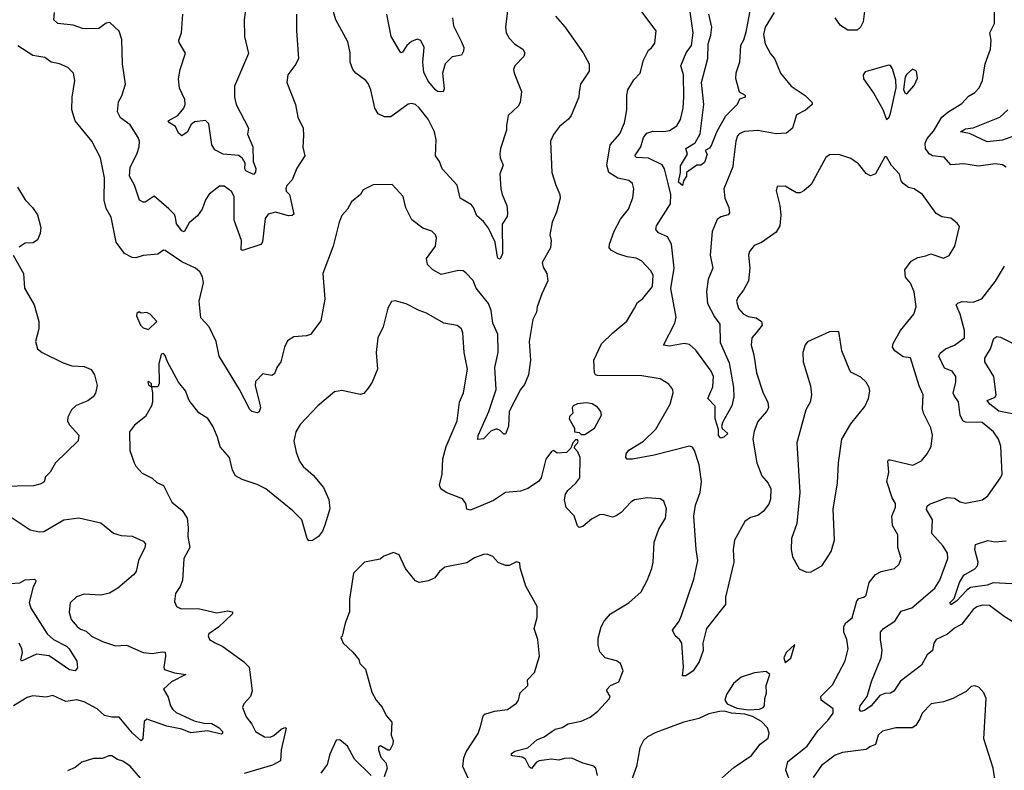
# Model space of a CAD drawing. Extents: x 2293878 to 2522763, y 823964 to 1006972.
# Tile 232 of 256: x 2334434 to 2339785, y 996044 to 1000126. Entities that reach past the tile are written whole.
import ezdxf

# ---------------------------------------------------------------- set-up
doc = ezdxf.new("R2010")
doc.units = 0

msp = doc.modelspace()

# ---------------------------------------------------------------- linework, layer by layer
at = {"layer": '0CON20XD'}
for points in [[(2335664.4, 1000205), (2335654.4, 1000125), (2335655.6, 1000034.4), (2335678.1, 999941.9), (2335601.8, 999765), (2335602.2, 999705), (2335611.1, 999665), (2335677.5, 999535), (2335672.3, 999502.3), (2335701.1, 999435), (2335702.5, 999355), (2335717.2, 999317.2), (2335715, 999295.8), (2335705, 999283.5), (2335663.5, 999303.5), (2335657.1, 999315), (2335660, 999345), (2335645, 999370.5), (2335625, 999387.8), (2335540, 999395), (2335495, 999417.5), (2335479.1, 999445), (2335461.4, 999558.6), (2335445, 999578.2), (2335385, 999570.4), (2335366.7, 999555), (2335345, 999514.3), (2335315, 999494.3), (2335298.1, 999508.1), (2335280.4, 999545), (2335247.9, 999565), (2335241.9, 999575), (2335294.4, 999605), (2335325.6, 999645), (2335333.5, 999665), (2335331.3, 999691.3), (2335303.4, 999753.4), (2335297.8, 999805), (2335306.4, 999855), (2335334.6, 999944.6), (2335301.2, 1000001.2), (2335299.2, 1000015), (2335314.1, 1000055), (2335321.2, 1000155)], [(2337091.9, 1000235), (2337074.4, 1000085), (2337078.1, 1000055), (2337094.6, 1000024.6), (2337124, 999995), (2337168, 999965), (2337180, 999945), (2337174.3, 999925), (2337125.5, 999875), (2337117.7, 999855), (2337120.8, 999835), (2337161.9, 999735), (2337153.8, 999675), (2337143.3, 999655), (2337088.8, 999605), (2337080.6, 999550.6), (2337080, 999525), (2337047.5, 999425), (2337044.2, 999395.8), (2337045.8, 999375), (2337062.2, 999335), (2337043.2, 999286.8), (2337049.5, 999205), (2337055.5, 999175), (2337081.1, 999115), (2337084.5, 999075), (2337082.9, 999055), (2337055.5, 999014.5), (2337057.5, 998855), (2337045, 998823.8), (2337035, 998826.2), (2337030.6, 998835), (2337019.1, 998915), (2336981.5, 998991.5), (2336955, 999027.5), (2336919.2, 999059.2), (2336900.6, 999105), (2336889.1, 999119.1), (2336827.5, 999155), (2336811.5, 999225), (2336730, 999315), (2336715.5, 999355), (2336694.5, 999385), (2336697.6, 999472.4), (2336688.2, 999515), (2336655, 999584), (2336605, 999646), (2336585, 999664.2), (2336565, 999670.8), (2336545, 999665.8), (2336451.9, 999598.1), (2336416.9, 999596.9), (2336383.1, 999613.1), (2336364.5, 999645), (2336341.9, 999745), (2336328.3, 999778.3), (2336315.7, 999795.7), (2336261.2, 999835), (2336244.3, 999855), (2336231.1, 999895), (2336230, 999945), (2336216.9, 1000005), (2336153.1, 1000125), (2336128.8, 1000205)], [(2338534.5, 1000165), (2338485.6, 1000085), (2338475.5, 1000045), (2338485.5, 999995), (2338515, 999940), (2338536.7, 999915), (2338568.1, 999835), (2338626.5, 999765), (2338703, 999713), (2338740, 999675), (2338741.2, 999665), (2338705, 999634), (2338655, 999607.5), (2338633.8, 999536.2), (2338601.5, 999508.5), (2338545.4, 999504.6), (2338445, 999522.7), (2338372.9, 999517.1), (2338345, 999505.8), (2338334.4, 999495), (2338325.6, 999465), (2338310.9, 999349.1), (2338309.4, 999325), (2338261.3, 999205), (2338265.9, 999155.9), (2338288.2, 999105), (2338290.8, 999075), (2338283.8, 999065), (2338245, 999053.5), (2338225, 999040), (2338196.8, 998973.2), (2338186.6, 998845), (2338200.9, 998775), (2338175, 998713.8), (2338166.7, 998645), (2338172.2, 998582.2), (2338209.8, 998509.8), (2338239.6, 998469.6), (2338240.5, 998370.5), (2338289.5, 998259.5), (2338313.4, 998125), (2338314.6, 998075.4), (2338304.4, 998025.6), (2338255, 997938.8), (2338248.6, 997915), (2338252.5, 997902.5), (2338282.5, 997875), (2338260, 997855), (2338245, 997850), (2338232.7, 997865), (2338232.4, 997897.6), (2338214, 997955), (2338213.2, 998023.2), (2338174.4, 998065), (2338201.7, 998128.3), (2338205.5, 998184.5), (2338192.1, 998215), (2338108.5, 998328.5), (2338075, 998358.5), (2338045, 998365.6), (2337965, 998349.4), (2337933.8, 998355), (2337995.3, 998474.7), (2338001.9, 998508.1), (2337973.2, 998663.2), (2337991.1, 998775), (2337976.6, 998905), (2337955, 998944.5), (2337906.4, 998966.4), (2337892.2, 998985), (2337895.5, 999005), (2337970.4, 999125), (2337973.5, 999175), (2337959, 999235), (2337939.3, 999315), (2337926.1, 999336.1), (2337851.9, 999371.9), (2337786, 999376), (2337777.5, 999385), (2337809.2, 999435), (2337824.8, 999485.2), (2337841.9, 999508.1), (2337875, 999520), (2337935, 999518.5), (2337965, 999523.8), (2338005, 999548.1), (2338025, 999583.8), (2338039.3, 999645), (2338044.1, 999705.9), (2338040.8, 999825), (2338027.8, 999875), (2338055.4, 999945), (2338086, 999985), (2338093.5, 1000055), (2338075, 1000194.3)], [(2338405.5, 1000194.5), (2338381.2, 1000058.8), (2338368.1, 1000015), (2338350.6, 999985), (2338345.6, 999895), (2338325.6, 999835), (2338325, 999807.5), (2338343.5, 999733.5), (2338377.5, 999715), (2338376.2, 999705), (2338345.6, 999694.4), (2338332.5, 999665), (2338269.1, 999600.9), (2338222.6, 999517.4), (2338194.6, 999445.4), (2338182.7, 999427.3), (2338160, 999415), (2338170, 999395), (2338155, 999348.8), (2338135, 999334), (2338115, 999333.8), (2338057.5, 999295), (2338058, 999275), (2338040.9, 999249.1), (2338035.8, 999224.2), (2338015, 999242.9), (2338026.2, 999295), (2338025, 999330.8), (2338062.5, 999395), (2338054.4, 999425), (2338104.3, 999455.7), (2338132.2, 999505), (2338151.8, 999665), (2338138.8, 999785), (2338173.9, 999915), (2338176, 999995), (2338190.9, 1000040.9), (2338195.8, 1000085.8), (2338179.1, 1000155)], [(2339795, 999323.8), (2339775.6, 999335.6), (2339735, 999341.1), (2339645, 999328.5), (2339565, 999342.1), (2339495, 999335.6), (2339457.4, 999377.4), (2339395, 999385.5), (2339376.1, 999396.1), (2339356.7, 999425), (2339354.5, 999454.5), (2339365, 999480), (2339400.7, 999519.3), (2339445, 999595.5), (2339477.4, 999622.6), (2339555, 999670), (2339589.8, 999710.2), (2339625, 999730), (2339648.6, 999755), (2339666.5, 999795), (2339681.5, 999885), (2339710, 999965), (2339713.1, 1000015), (2339706.7, 1000055), (2339730.8, 1000105), (2339732.2, 1000195)], [(2337345.8, 1000145), (2337397.2, 1000087.2), (2337495.6, 999945), (2337529.2, 999885), (2337529.2, 999845), (2337481.2, 999775), (2337473.9, 999733.9), (2337473.3, 999705), (2337430.8, 999605), (2337416, 999585), (2337368.6, 999545), (2337335, 999501.2), (2337319.5, 999465), (2337326.9, 999295), (2337347.5, 999225), (2337370, 999175), (2337372, 999155), (2337351.3, 999078.7), (2337328.1, 999025), (2337315.7, 998955), (2337321.9, 998925), (2337319.4, 998885), (2337274.5, 998805.5), (2337279.1, 998779.1), (2337298.6, 998745), (2337304.4, 998705), (2337271.1, 998635), (2337247.1, 998565), (2337243.1, 998535), (2337222.5, 998495), (2337203.3, 998375), (2337211.1, 998275), (2337199.5, 998195), (2337177.6, 998142.4), (2337156.2, 998113.8), (2337093.8, 997995), (2337090.4, 997915), (2337075, 997872), (2337065, 997872), (2337045, 997892), (2337025, 997900), (2336995, 997887.1), (2336955, 997847.1), (2336923.5, 997843.5), (2336925.6, 997865), (2336983.3, 997995), (2337024.5, 998115), (2337015.6, 998234.4), (2337034, 998316), (2337032.2, 998415), (2337005.9, 998475), (2336996.8, 998545), (2336982.7, 998582.7), (2336915.6, 998665), (2336898, 998708), (2336859.7, 998749.7), (2336845, 998759.2), (2336818.8, 998761.2), (2336725, 998740), (2336678.8, 998765), (2336650, 998795), (2336645, 998827.5), (2336693.8, 998895), (2336699.2, 998939.2), (2336693.8, 998955), (2336673.3, 998975), (2336625, 998992.5), (2336565, 999038), (2336533.3, 999103.3), (2336518, 999165), (2336458.6, 999228.6), (2336355, 999227.5), (2336300, 999200), (2336285.7, 999174.3), (2336236.7, 999135), (2336216.2, 999095), (2336185, 999060), (2336170, 999025), (2336138.6, 998895), (2336082, 998745), (2336092, 998605), (2336071.2, 998488.8), (2336015, 998413.8), (2335993.6, 998406.4), (2335925, 998401.2), (2335890.3, 998379.7), (2335873.8, 998345), (2335853.3, 998265), (2335832.5, 998235), (2335819.3, 998200.7), (2335805, 998190), (2335755, 998200), (2335715, 998157.5), (2335714, 998135), (2335739.2, 998035), (2335742.5, 998015), (2335735, 997992.5), (2335725, 997987.5), (2335695, 997995.8), (2335684.5, 998005), (2335628.1, 998115), (2335518, 998295), (2335502.9, 998375), (2335464.6, 998454.6), (2335418.1, 998505), (2335409.1, 998595), (2335433.1, 998695), (2335427.8, 998727.8), (2335413.8, 998755), (2335390, 998775), (2335315, 998809.4), (2335225, 998871.4), (2335215, 998872.9), (2335185, 998850.4), (2335105, 998843.1), (2335065, 998830.6), (2335045, 998833.1), (2335004.6, 998854.6), (2334958.1, 998915), (2334932.3, 999052.3), (2334905, 999098.8), (2334893.1, 999145), (2334895.5, 999265.5), (2334872.9, 999375), (2334826, 999465), (2334736.4, 999576.4), (2334716.9, 999635), (2334719.2, 999705), (2334734.2, 999795), (2334726.2, 999835), (2334695.6, 999865.6), (2334650, 999885), (2334605.4, 999895.4), (2334570.9, 999920.9), (2334505, 999931.9), (2334425, 999983.3)], [(2335938.6, 1000155), (2335937.8, 1000065), (2335948.6, 999915), (2335935.5, 999884.5), (2335891.2, 999825), (2335886, 999785), (2335932.5, 999665), (2335946, 999595), (2335974.2, 999535), (2335975.8, 999495.8), (2335973.2, 999433.2), (2335984.2, 999385), (2335941.2, 999318.8), (2335914.3, 999255), (2335886.4, 999223.6), (2335880.4, 999205), (2335882.9, 999192.9), (2335900.3, 999175), (2335925, 999067.5), (2335915, 999060), (2335895, 999059.5), (2335825, 999078.6), (2335785, 999068), (2335768.6, 999045), (2335753.1, 998916.9), (2335745, 998904), (2335645, 998870), (2335638.8, 998875), (2335639.4, 998925), (2335599.6, 999035), (2335600, 999165), (2335585, 999190.6), (2335545, 999220), (2335519.7, 999220.3), (2335463.2, 999176.8), (2335444.4, 999145.6), (2335426.7, 999095), (2335401.2, 999058.8), (2335355, 999020.8), (2335327.6, 998972.4), (2335315, 998977.5), (2335287.1, 999015), (2335280.9, 999050.9), (2335275, 999065.8), (2335245, 999098), (2335165, 999166.7), (2335116.1, 999133.9), (2335105, 999133.8), (2335086.2, 999145), (2335058.6, 999225), (2335031.8, 999275), (2335035, 999323.8), (2335070.8, 999395), (2335083.3, 999435), (2335085.4, 999465), (2335078.8, 999485), (2335034.3, 999554.3), (2334982.8, 999592.8), (2334965.6, 999625), (2334971.1, 999678.9), (2334988.6, 999711.4), (2335010, 999775), (2334992.5, 999885), (2334988.8, 1000018.8), (2334975, 1000063.3), (2334925, 1000110.6), (2334905, 1000107.5), (2334865, 1000078.5), (2334795, 1000076), (2334775, 1000077.7), (2334725, 1000096.8), (2334642, 1000105), (2334619.4, 1000125), (2334623.9, 1000165)], [(2336786.7, 1000135), (2336791.9, 1000091.9), (2336835.6, 1000005), (2336847.1, 999975), (2336845.7, 999954.3), (2336835, 999932.5), (2336785, 999922.9), (2336746.7, 999885), (2336732.2, 999835), (2336740.8, 999749.2), (2336735, 999733.3), (2336705, 999735.8), (2336695, 999742.5), (2336655, 999792.2), (2336631.1, 999841.1), (2336625.3, 999894.7), (2336632.3, 999975), (2336615, 1000012.9), (2336595, 1000020), (2336563.4, 1000006.6), (2336538.6, 999985), (2336515, 999950), (2336505, 999946.2), (2336452.2, 1000035), (2336430, 1000155)], [(2338615, 995995.6), (2338597.2, 996045), (2338608.1, 996091.9), (2338713.8, 996175), (2338771.7, 996258.3), (2338826.8, 996315), (2338855.4, 996355), (2338855, 996377.1), (2338790, 996425), (2338787.5, 996445), (2338850.7, 996509.3), (2338920.9, 996639.1), (2338937.1, 996705), (2338928.9, 996755), (2338912.3, 996795), (2338912.5, 996825), (2338924.2, 996845), (2338957.8, 996872.2), (2338984.1, 996965.9), (2338995, 996978.6), (2339022.5, 996985), (2339034.3, 996995.7), (2339050.8, 997065), (2339085, 997108.8), (2339115, 997125.7), (2339188.3, 997141.7), (2339213.3, 997165), (2339223.8, 997195), (2339206.7, 997255), (2339207.1, 997325), (2339178, 997375), (2339174, 997425), (2339194.2, 997475), (2339194.1, 997494.1), (2339176.2, 997526.2), (2339147.5, 997615), (2339158.2, 997665), (2339151.5, 997725), (2339155, 997732), (2339165, 997731.5), (2339287.7, 997702.3), (2339335, 997726.2), (2339365.5, 997764.5), (2339388, 997805), (2339393.9, 997866.1), (2339386.6, 997906.6), (2339345.5, 997985), (2339340.2, 998009.8), (2339343.8, 998085), (2339321.5, 998135), (2339275, 998287.5), (2339235, 998291.9), (2339190, 998325), (2339177.1, 998345), (2339181.4, 998365), (2339220.8, 998435), (2339294, 998525), (2339305.9, 998564.1), (2339295.8, 998645), (2339275, 998693.3), (2339248, 998725), (2339244.3, 998765), (2339278.1, 998811.9), (2339315, 998832.9), (2339358.9, 998841.1), (2339385, 998853.3), (2339455, 998828.8), (2339485, 998843.3), (2339515.8, 998894.2), (2339540.7, 999000.7), (2339529.3, 999019.3), (2339495, 999046.7), (2339445, 999053.8), (2339415, 999072), (2339341.2, 999175), (2339295, 999206.7), (2339265, 999214), (2339235, 999235.8), (2339225, 999250), (2339215.8, 999285), (2339172.3, 999332.3), (2339145, 999380), (2339135, 999380), (2339085, 999287.5), (2339057, 999277), (2339035, 999290), (2338992.1, 999342.1), (2338951.3, 999371.3), (2338885, 999391.9), (2338835, 999390.8), (2338815, 999376.7), (2338735, 999230), (2338695.5, 999194.5), (2338675, 999184.3), (2338655, 999184), (2338595, 999220), (2338550.7, 999219.3), (2338546, 999195), (2338565.8, 999115), (2338570.8, 999065), (2338565.6, 999005), (2338545, 998970.6), (2338465.3, 998914.7), (2338425, 998897.5), (2338400, 998865), (2338394.4, 998845), (2338401.9, 998775), (2338395.6, 998705), (2338368.1, 998655), (2338337.1, 998615), (2338330, 998595), (2338340.6, 998555), (2338365, 998526.7), (2338392.3, 998512.3), (2338436.7, 998505), (2338465, 998483.8), (2338468.9, 998465), (2338436.5, 998423.5), (2338413.3, 998395), (2338408.5, 998355), (2338423.8, 998303.8), (2338439.1, 998205), (2338474.4, 998095), (2338500.5, 998045), (2338503.5, 998015), (2338493.3, 997995), (2338445, 997940), (2338425, 997888.8), (2338418.7, 997845), (2338440.8, 997715), (2338467.5, 997645), (2338501.8, 997605), (2338515.5, 997575), (2338515, 997517.5), (2338505, 997490.6), (2338475, 997451.2), (2338445, 997429.6), (2338405, 997417.8), (2338375, 997396.9), (2338319.5, 997295), (2338311.2, 997245), (2338314.6, 997175), (2338270.4, 996985), (2338269.2, 996945), (2338240.6, 996909.4), (2338167.5, 996815), (2338146.9, 996735), (2338148.1, 996695), (2338126.9, 996633.1), (2338095, 996584.2), (2338055, 996557.5), (2338037, 996557), (2338042, 996605), (2338031.9, 996735), (2338020.6, 996755), (2337997.1, 996775), (2337981.4, 996805), (2338017.5, 996855), (2338030, 996885), (2338097.3, 997082.7), (2338120, 997185), (2338109.6, 997245), (2338097, 997425), (2338107.1, 997485), (2338132.7, 997555), (2338139.6, 997615), (2338126.5, 997705), (2338102.2, 997782.2), (2338091.2, 997801.2), (2338075, 997806), (2337883, 997757), (2337765, 997735.6), (2337735.8, 997735.8), (2337728, 997745), (2337729.2, 997765), (2337745, 997784), (2337825, 997834.4), (2337890.6, 997899.4), (2337968.9, 998035), (2337986.1, 998096.1), (2337983.8, 998115), (2337962.7, 998142.7), (2337915, 998171.9), (2337815, 998188.9), (2337575, 998190.4), (2337563.7, 998195), (2337558.9, 998205), (2337555, 998273.3), (2337596.3, 998363.7), (2337656.9, 998423.1), (2337734.6, 998485.4), (2337775, 998556.2), (2337791.7, 998588.3), (2337820.9, 998609.1), (2337872.5, 998675), (2337876.3, 998736.3), (2337865, 998760), (2337814, 998815), (2337785, 998828.9), (2337735, 998836.7), (2337685, 998852.8), (2337649.8, 998869.7), (2337637.1, 998885), (2337638.9, 998905), (2337665, 998975.7), (2337698.7, 999041.3), (2337741.9, 999095), (2337766.4, 999156.4), (2337772, 999205), (2337763.8, 999235), (2337745, 999252), (2337684.2, 999264.2), (2337635, 999294), (2337625.6, 999335), (2337643.5, 999445), (2337695.8, 999505), (2337720.8, 999565), (2337732.9, 999635), (2337732.9, 999715), (2337739.2, 999745), (2337771.2, 999798.8), (2337805.9, 999834.1), (2337824, 999905), (2337850.6, 999959.4), (2337867.3, 999972.7), (2337885, 999997.5), (2337892.5, 1000065), (2337815, 1000168.8)], [(2339025, 1000172.5), (2339017.8, 1000115), (2339003.6, 1000085), (2338985, 1000069.3), (2338935, 1000069.1), (2338894, 1000094), (2338866.4, 1000135)], [(2339145, 999582.5), (2339160, 999595), (2339166.7, 999615), (2339196.7, 999755), (2339196.4, 999796.4), (2339178.3, 999858.3), (2339165.8, 999875.8), (2339155, 999878), (2339028.3, 999841.7), (2339017.5, 999825), (2339020, 999805), (2339076.7, 999725), (2339125, 999637.5), (2339145, 999582.5)], [(2339255, 999723.3), (2339295, 999767.5), (2339313, 999807), (2339307.5, 999845), (2339286.4, 999856.4), (2339255, 999830), (2339245.9, 999814.1), (2339236.4, 999746.4), (2339245, 999727.5), (2339255, 999723.3)], [(2339835, 999492.3), (2339775, 999470.8), (2339692.4, 999462.4), (2339595, 999506.5), (2339547.5, 999515), (2339575, 999532.3), (2339615, 999537.3), (2339760.6, 999595), (2339804.5, 999635)], [(2334422, 999215), (2334465, 999146.2), (2334504.3, 999105), (2334531.9, 999065), (2334548.5, 998995), (2334545, 998963.3), (2334532, 998928), (2334508.3, 998911.7), (2334465, 998910.4), (2334432, 998888)], [(2334399.2, 998845), (2334455.6, 998745), (2334461.4, 998665), (2334513.8, 998575), (2334538, 998485), (2334537.5, 998445), (2334520, 998375), (2334532, 998335), (2334555.8, 998315.8), (2334669.8, 998259.8), (2334717.3, 998242.7), (2334785, 998240), (2334822.6, 998222.6), (2334840, 998195), (2334855.5, 998135.5), (2334846.7, 998095), (2334834.4, 998075), (2334805, 998053.8), (2334741.7, 998028.3), (2334716.4, 998003.6), (2334696, 997965), (2334694.2, 997945), (2334702.5, 997925), (2334756.6, 997866.6), (2334752.9, 997835), (2334628.8, 997715), (2334600, 997665), (2334575, 997640), (2334567.3, 997612.7), (2334550.7, 997600.7), (2334508.7, 997591.3), (2334332.3, 997587.7)], [(2339837.4, 996847.4), (2339785, 996880.6), (2339705, 996939.5), (2339665, 996942.1), (2339635, 996933.3), (2339615, 996918.9), (2339555, 996838.2), (2339515, 996817.3), (2339476.4, 996783.6), (2339415.3, 996754.7), (2339402.5, 996735), (2339394, 996696), (2339365, 996671.4), (2339334.2, 996615), (2339220.8, 996529.2), (2339185, 996474.5), (2339166.1, 996463.9), (2339135, 996461.5), (2339109.1, 996450.9), (2339060.8, 996395), (2339025, 996369.4), (2339005, 996364), (2338998, 996375), (2339002.5, 996395), (2339040.6, 996445), (2339062.6, 996527.4), (2339116.7, 996655), (2339121.1, 996695), (2339111.5, 996755), (2339113.1, 996795), (2339128.6, 996815), (2339189.4, 996855), (2339225, 996908.6), (2339282.7, 996927.3), (2339407.8, 997035), (2339435, 997078.1), (2339478.2, 997195), (2339475.6, 997225), (2339453.4, 997263.4), (2339391.5, 997331.5), (2339395.3, 997405), (2339362.3, 997462.3), (2339365, 997480), (2339378.9, 997491.1), (2339475, 997527.8), (2339515, 997524.4), (2339545, 997504.4), (2339575, 997497.1), (2339665.6, 997514.4), (2339695, 997536.2), (2339765, 997634), (2339772.5, 997655), (2339766.6, 997806.6), (2339753.1, 997845), (2339725.6, 997885), (2339665, 997934.6), (2339575, 997936.4), (2339558.9, 997945), (2339545.4, 997975), (2339536.7, 998046.7), (2339512.1, 998082.1), (2339507.5, 998095), (2339521.9, 998155), (2339521.1, 998185), (2339501.4, 998215), (2339460.5, 998230.5), (2339429.1, 998295), (2339437, 998313), (2339464.8, 998335.2), (2339514.2, 998355.8), (2339567.8, 998395), (2339567.9, 998435), (2339544.6, 998525), (2339522.9, 998575), (2339532, 998585), (2339555, 998592.9), (2339615, 998590), (2339662.3, 998607.7), (2339736.9, 998703.1), (2339786, 998785)], [(2337574.5, 996014.5), (2337564.4, 996054.4), (2337548.2, 996068.2), (2337495, 996082.5), (2337435, 996109.4), (2337395, 996108.1), (2337365, 996099.1), (2337325, 996104), (2337257.5, 996095), (2337243, 996087), (2337215, 996053.8), (2337205, 996060), (2337182.5, 996105), (2337165, 996114.5), (2337112.1, 996122.1), (2337106.2, 996125), (2337107.5, 996135), (2337125, 996147.1), (2337195.8, 996165), (2337245, 996208.6), (2337285, 996225.7), (2337345, 996266.5), (2337382.7, 996277.3), (2337415, 996295.5), (2337485, 996310.9), (2337535, 996332.9), (2337575.8, 996365), (2337637.8, 996432.2), (2337643.1, 996445), (2337624.2, 996475), (2337626.9, 996485), (2337645.4, 996504.6), (2337690.8, 996525), (2337714, 996585), (2337698.8, 996625), (2337678.3, 996638.3), (2337616.2, 996655), (2337587.6, 996687.6), (2337577.1, 996725), (2337577.3, 996762.7), (2337593.6, 996823.6), (2337610, 996855), (2337645, 996894), (2337745, 996954), (2337810.8, 997015), (2337844.5, 997075.5), (2337869.7, 997140.3), (2337877.5, 997175), (2337882, 997285), (2337908, 997355), (2337943.8, 997415), (2337950, 997465), (2337935, 997507.5), (2337915, 997520), (2337845, 997526.2), (2337775, 997514), (2337755, 997501.2), (2337703.7, 997446.3), (2337675, 997427.1), (2337655, 997420.8), (2337605, 997434.2), (2337585, 997432.5), (2337541.1, 997408.9), (2337495, 997370), (2337473.9, 997363.9), (2337465, 997372.5), (2337447.1, 997427.1), (2337403.6, 997473.6), (2337394.3, 997515), (2337400.8, 997545), (2337412.5, 997565), (2337456.9, 997605), (2337478.2, 997635), (2337480, 997745), (2337467.5, 997775), (2337450, 997795), (2337451.7, 997808.3), (2337467.5, 997825), (2337470, 997835), (2337465, 997840), (2337455, 997840), (2337440, 997825), (2337430, 997795), (2337405, 997772.5), (2337355, 997767.5), (2337335, 997782.5), (2337325, 997776.7), (2337293.8, 997736.2), (2337268.2, 997635), (2337254.3, 997615), (2337195, 997576.4), (2337155, 997561.2), (2337073.8, 997555), (2337008.3, 997511.7), (2336885, 997457.5), (2336864.2, 997464.2), (2336859.2, 997495), (2336840.9, 997520.9), (2336752, 997555), (2336722.9, 997575), (2336715.6, 997595), (2336729.6, 997655), (2336733.3, 997736.7), (2336751.6, 997805), (2336811.1, 997945), (2336823.8, 998045), (2336845.7, 998095.7), (2336868.6, 998225), (2336850, 998315), (2336843.2, 998423.2), (2336834.5, 998444.5), (2336812.1, 998462.1), (2336740, 998475), (2336645, 998530.6), (2336605, 998544.3), (2336535, 998580.8), (2336475, 998596.2), (2336455, 998592.5), (2336435, 998557.5), (2336409.2, 998455), (2336380, 998395), (2336370.8, 998315), (2336378.1, 998225), (2336350, 998155), (2336328.5, 998121.5), (2336305, 998092.9), (2336285, 998086.7), (2336185, 998110), (2336145, 998102), (2336053.7, 998026.3), (2335958.6, 997925), (2335934.4, 997885), (2335924.3, 997834.3), (2335936.1, 997773.9), (2335954.3, 997725), (2335975.5, 997695.5), (2336029.5, 997649.5), (2336085, 997580.8), (2336114.1, 997515.9), (2336120.6, 997465), (2336092.9, 997377.1), (2336080, 997345), (2336057.5, 997315), (2336025, 997294.2), (2336005, 997291.2), (2335995.7, 997305), (2335967.1, 997405), (2335919.2, 997455), (2335772.5, 997575), (2335725, 997597.9), (2335643.8, 997625), (2335608, 997645), (2335590, 997675), (2335574.2, 997744.2), (2335523.2, 997803.2), (2335510, 997855), (2335484, 997915), (2335457, 997957), (2335408.3, 997988.3), (2335356.2, 998055), (2335335, 998107.5), (2335297.5, 998155), (2335236.7, 998265), (2335225, 998300), (2335215, 998310), (2335203, 998307), (2335191.2, 998255), (2335193, 998147), (2335185, 998130), (2335150, 998130), (2335150, 998145), (2335135, 998160), (2335130, 998155), (2335135, 998140), (2335150, 998130), (2335156.7, 998095), (2335156.1, 998046.1), (2335150.8, 998025), (2335118.3, 997968.3), (2335058.8, 997921.2), (2335032, 997885), (2335033.3, 997783.3), (2335056.2, 997715), (2335065, 997697.5), (2335100, 997660), (2335155, 997633.3), (2335179.3, 997609.3), (2335215, 997593.3), (2335262, 997502), (2335317.2, 997457.2), (2335344.3, 997414.3), (2335350, 997365), (2335347.5, 997315), (2335358.9, 997255), (2335326.9, 997195), (2335318.6, 997075), (2335306.8, 997043.2), (2335280.8, 997005), (2335275, 996962.5), (2335286.2, 996935), (2335311.3, 996921.3), (2335405, 996923.9), (2335505, 996899.3), (2335565, 996910.8), (2335590, 996905), (2335590, 996895), (2335515, 996821.9), (2335462.9, 996785), (2335458.6, 996775), (2335465.8, 996755), (2335496.7, 996736.7)], [(2335135, 998440), (2335180, 998485), (2335145, 998522.5), (2335125, 998532.5), (2335095, 998530), (2335083, 998537), (2335071.7, 998528.3), (2335070, 998515), (2335090, 998465), (2335105, 998450), (2335135, 998440)], [(2338710.7, 997120.7), (2338735, 997123.8), (2338795, 997157.5), (2338845, 997233.3), (2338862.9, 997295), (2338854.3, 997465), (2338879.4, 997605), (2338883.1, 997715), (2338901.4, 997845), (2338951.3, 997928.7), (2339027, 998023), (2339046.2, 998065), (2339054, 998105), (2339050.8, 998125), (2339035, 998153.8), (2339005, 998181.2), (2338955, 998206.7), (2338945, 998217.5), (2338902, 998325), (2338885, 998430), (2338835, 998427.5), (2338716.4, 998373.6), (2338703, 998357), (2338690, 998315), (2338691.9, 998265), (2338732, 998135), (2338737.5, 998085), (2338730, 998045), (2338706.1, 998003.9), (2338658, 997825), (2338674.4, 997555), (2338657.5, 997385), (2338629.2, 997305), (2338626, 997245), (2338634.1, 997204.1), (2338670, 997140), (2338710.7, 997120.7)], [(2339845, 997979.2), (2339755, 997996.2), (2339706.7, 998035), (2339691.9, 998055), (2339736.2, 998073.8), (2339741.4, 998085), (2339728, 998185), (2339678.6, 998265), (2339679.4, 998285), (2339710.5, 998335), (2339728.9, 998391.1), (2339745, 998403.3), (2339765, 998399.5), (2339825, 998367.8)], [(2337505, 997870), (2337558.8, 997905), (2337596, 997975), (2337593.3, 997995), (2337575, 998018.8), (2337545, 998036.2), (2337515, 998041.2), (2337465, 998036.2), (2337442.5, 998025), (2337437.5, 998015), (2337440, 997985), (2337423, 997967), (2337420, 997955), (2337450, 997905), (2337450, 997885), (2337475, 997880), (2337485, 997870), (2337505, 997870)], [(2334383.4, 997423.4), (2334491.7, 997351.7), (2334540.5, 997340.5), (2334565, 997342), (2334675, 997406), (2334755, 997416.2), (2334875, 997389.2), (2334945, 997333.3), (2334985, 997320), (2335045, 997317.1), (2335105, 997289.4), (2335117.5, 997275), (2335114.4, 997255), (2335079.2, 997185), (2335068.1, 997125), (2335053.1, 997106.9), (2334968, 997035), (2334923.2, 997006.8), (2334875, 996995.7), (2334785, 997001.4), (2334743.6, 996986.4), (2334708, 996955), (2334703, 996903), (2334715, 996863.8), (2334745.8, 996825), (2334765, 996810.6), (2334795, 996800.6), (2334825, 996773.5), (2334885, 996744.5), (2334955, 996720), (2335015, 996723.8), (2335105, 996683.8), (2335155, 996678.2), (2335208.3, 996688.3), (2335225.5, 996685.5), (2335227.5, 996665), (2335216.9, 996605), (2335221.5, 996591.5), (2335275, 996574.3), (2335336.7, 996565), (2335259.5, 996525), (2335216.2, 996485), (2335241.5, 996441.5), (2335254.6, 996395), (2335266.9, 996375), (2335285, 996357.5), (2335383.2, 996313.2), (2335435, 996299.3), (2335479, 996299), (2335518.1, 996275), (2335536.9, 996255), (2335536.2, 996243.8), (2335529.2, 996240.8), (2335455, 996259), (2335365, 996248.1), (2335315, 996267.4), (2335233.6, 996283.6), (2335125, 996321.4), (2335110.5, 996309.5), (2335104, 996216), (2335095, 996203.8), (2335047.5, 996245), (2334975, 996332.2), (2334935, 996332.5), (2334895, 996342.2), (2334855, 996378.2), (2334785, 996416), (2334745, 996427.7), (2334685, 996417.5), (2334615, 996450), (2334578.2, 996441.8), (2334505, 996448.6), (2334475, 996439.2), (2334400, 996395)], [(2339825, 997057.5), (2339725, 997062.5), (2339691.3, 997051.3), (2339602.1, 997037.9), (2339578.9, 997021.1), (2339525, 996963.3), (2339495, 996943.6), (2339489.2, 996955), (2339512.5, 996977.5), (2339540.9, 997065), (2339564.4, 997105), (2339625, 997138.9), (2339639.1, 997155), (2339643.6, 997176.4), (2339625.7, 997245), (2339628.8, 997271.2), (2339695, 997293.1), (2339735.4, 997285.4), (2339795, 997292)], [(2336871.7, 996001.7), (2336843.1, 996065), (2336848.6, 996111.4), (2336860.9, 996145), (2336926.5, 996243.5), (2336938.6, 996281.4), (2336952.1, 996337.9), (2336961.3, 996348.7), (2337015, 996365.7), (2337085, 996374.2), (2337135, 996408.8), (2337145.8, 996425), (2337154.3, 996465), (2337195.8, 996505), (2337194, 996535), (2337232, 996575), (2337258.8, 996665), (2337250, 996755), (2337230.8, 996815), (2337246.1, 996873.9), (2337246, 996935), (2337184, 997045), (2337153.8, 997145), (2337152.5, 997172.5), (2337135, 997176.7), (2337095, 997156.7), (2337075, 997156.7), (2337035, 997173.3), (2337005, 997206.2), (2336975, 997218.8), (2336955, 997218), (2336905, 997200), (2336865, 997171.4), (2336745, 997147.5), (2336716, 997125), (2336690.3, 997089.7), (2336656.4, 997073.6), (2336605, 997064.2), (2336585, 997074), (2336567.1, 997095), (2336530.3, 997140.3), (2336496.1, 997216.1), (2336465, 997227.5), (2336412.3, 997207.7), (2336392.5, 997192.5), (2336307.5, 997175), (2336248.8, 997115), (2336225.8, 996975), (2336225.8, 996905), (2336203.6, 996843.6), (2336187, 996773), (2336180, 996765), (2336192.5, 996735), (2336245, 996686.7), (2336277, 996647), (2336282.5, 996625), (2336313.6, 996593.6), (2336348.8, 996468.8), (2336371.2, 996425), (2336405, 996387.5), (2336425, 996342.5), (2336456.2, 996305), (2336453.8, 996235), (2336463.8, 996205), (2336462.5, 996185), (2336445, 996152.5), (2336435, 996152.5), (2336395, 996176.7), (2336385, 996170), (2336383.8, 996155), (2336397.5, 996115), (2336423.8, 996085), (2336431.2, 996055), (2336415, 996007.5)], [(2334355, 997057.2), (2334435, 997063.6), (2334465, 997079.6), (2334515, 997083.8), (2334522, 997075), (2334520.8, 997065), (2334507.9, 997042.1), (2334485.9, 996955.9), (2334494.2, 996925), (2334583.8, 996785), (2334617.3, 996755), (2334688.6, 996718.6), (2334703.3, 996705), (2334745, 996636.7), (2334748.6, 996601.4), (2334735, 996584), (2334705, 996590.8), (2334595, 996665.8), (2334525, 996675.5), (2334445, 996637.5), (2334440.5, 996645), (2334450, 996685), (2334446.7, 996705), (2334431.5, 996735)], [(2335496.7, 996736.7), (2335537.6, 996717.6), (2335650.8, 996635), (2335680.8, 996605), (2335698, 996475), (2335688, 996445), (2335652.9, 996405), (2335646, 996385), (2335664.2, 996335), (2335695.8, 996295), (2335715.6, 996255), (2335764.1, 996225.9), (2335795, 996224), (2335815, 996232.1), (2335855, 996267.5), (2335875, 996275.6), (2335882.5, 996272.5), (2335855.5, 996155.5), (2335850.8, 996095), (2335808.1, 996071.9), (2335655, 996025.4)], [(2338595, 996630), (2338625, 996653.3), (2338647.5, 996727.5), (2338600, 996685), (2338587.5, 996655), (2338595, 996630)], [(2338395, 996373.3), (2338455, 996376.9), (2338474.3, 996385), (2338481.1, 996395), (2338482.9, 996435), (2338492.9, 996465), (2338491.2, 996505), (2338510, 996565), (2338491.7, 996581.7), (2338427, 996573), (2338355, 996550), (2338313.3, 996515), (2338275, 996456.7), (2338265.8, 996425), (2338278.6, 996405), (2338330.7, 996380.7), (2338395, 996373.3)], [(2339737, 995973), (2339724.4, 996055), (2339672.9, 996215), (2339685.8, 996435), (2339674.1, 996464.1), (2339645.8, 996495.8), (2339625, 996503.8), (2339605, 996498.8), (2339577, 996473), (2339505.5, 996434.5), (2339455, 996416), (2339387.5, 996405), (2339338, 996355), (2339326.8, 996323.2), (2339305, 996288), (2339285, 996274.4), (2339195, 996274.4), (2339123.8, 996256.2), (2339099.2, 996235), (2339085, 996183.3), (2339055, 996172), (2339035, 996156), (2338905, 996140), (2338865, 996125.3), (2338791.1, 996068.9), (2338745.5, 996005)], [(2338130, 995895), (2338315, 996058.9), (2338410.5, 996125), (2338458.1, 996185), (2338501.2, 996218.8), (2338507.5, 996245), (2338497.8, 996275), (2338465, 996309.1), (2338416.8, 996336.8), (2338375, 996349.3), (2338302.5, 996355), (2338265, 996364.7), (2338236.9, 996363.1), (2338179.1, 996350.9), (2338125.8, 996325.8), (2338043.3, 996305), (2337890.9, 996249.1), (2337846.9, 996225), (2337824.5, 996205), (2337804.5, 996165), (2337786.9, 996065), (2337756.4, 995985)], [(2336345, 996015.7), (2336254.1, 996104.1), (2336215, 996174.3), (2336175, 996210), (2336155, 996206.7), (2336119.1, 996130.9), (2336106, 996075), (2336071.1, 996028.9)], [(2335091.3, 996001.3), (2335035, 996066.5), (2334995, 996094.2), (2334965, 996102.9), (2334935, 996121.5), (2334918.3, 996121.7), (2334885, 996108.1), (2334835, 996107.1), (2334772.3, 996087.7), (2334735, 996058), (2334695, 996040)]]:
    msp.add_lwpolyline(points, dxfattribs=at)

doc.saveas('drawing.dxf')
